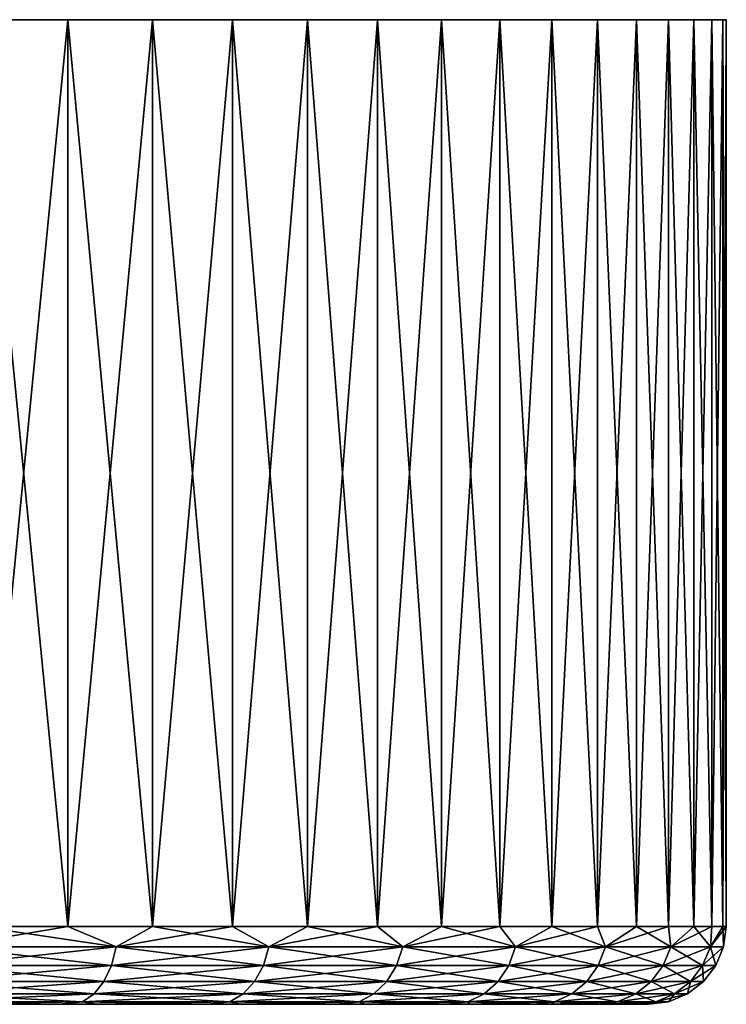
# Model space of a CAD drawing. Header units: metres. Extents: x -105 to 105, y -117 to 62.
# Tile 142 of 256: x -59 to -45, y 43 to 62. Entities that reach past the tile are written whole.
import ezdxf

# ---------------------------------------------------------------- set-up
doc = ezdxf.new("R2010")
doc.units = ezdxf.units.M
doc.layers.add('solid_509432_AD150_SW0001', color=7, linetype='CONTINUOUS')

msp = doc.modelspace()

# ---------------------------------------------------------------- linework, layer by layer
at = {"layer": 'solid_509432_AD150_SW0001'}
for points in [[(-59.412487, 44.200001, 26.082586), (-57.699596, 44.200001, 24.959103), (-59.412476, 61.700001, 26.082579)], [(-57.699585, 61.700001, 24.959093), (-57.699589, 61.700001, -24.059095), (-59.412479, 61.700001, -25.182581)], [(-59.412479, 44.200001, -25.182579), (-59.412479, 61.700001, -25.182581), (-57.699589, 61.700001, -24.059095)], [(-59.412476, 61.700001, 26.082579), (-57.699585, 61.700001, 24.959093), (-59.412479, 61.700001, -25.182581)], [(-59.412479, 44.200001, -25.182579), (-57.699589, 61.700001, -24.059095), (-57.699589, 44.200001, -24.059095)], [(-57.699596, 44.200001, 24.959103), (-57.699585, 61.700001, 24.959093), (-59.412476, 61.700001, 26.082579)], [(-57.699596, 44.200001, 24.959103), (-56.067368, 44.200001, 23.721344), (-57.699585, 61.700001, 24.959093)], [(-56.067356, 61.700001, 23.721336), (-56.067364, 61.700001, -22.821341), (-57.699589, 61.700001, -24.059095)], [(-57.699589, 44.200001, -24.059095), (-57.699589, 61.700001, -24.059095), (-56.067364, 61.700001, -22.821341)], [(-57.699585, 61.700001, 24.959093), (-56.067356, 61.700001, 23.721336), (-57.699589, 61.700001, -24.059095)], [(-57.699589, 44.200001, -24.059095), (-56.067364, 61.700001, -22.821341), (-56.06736, 44.200001, -22.821337)], [(-56.067368, 44.200001, 23.721344), (-56.067356, 61.700001, 23.721336), (-57.699585, 61.700001, 24.959093)], [(-56.067368, 44.200001, 23.721344), (-54.523411, 44.200001, 22.375086), (-56.067356, 61.700001, 23.721336)], [(-54.523403, 61.700001, 22.375076), (-54.523411, 61.700001, -21.475082), (-56.067364, 61.700001, -22.821341)], [(-56.06736, 44.200001, -22.821337), (-56.067364, 61.700001, -22.821341), (-54.523411, 61.700001, -21.475082)], [(-56.067356, 61.700001, 23.721336), (-54.523403, 61.700001, 22.375076), (-56.067364, 61.700001, -22.821341)], [(-56.06736, 44.200001, -22.821337), (-54.523411, 61.700001, -21.475082), (-54.523403, 44.200001, -21.475077)], [(-54.523411, 44.200001, 22.375086), (-54.523403, 61.700001, 22.375076), (-56.067356, 61.700001, 23.721336)], [(-53.074921, 61.700001, 20.926594), (-53.074924, 61.700001, -20.0266), (-54.523411, 61.700001, -21.475082)], [(-54.523403, 44.200001, -21.475077), (-54.523411, 61.700001, -21.475082), (-53.074924, 61.700001, -20.0266)], [(-54.523403, 61.700001, 22.375076), (-53.074921, 61.700001, 20.926594), (-54.523411, 61.700001, -21.475082)], [(-54.523411, 44.200001, 22.375086), (-53.074928, 44.200001, 20.926601), (-54.523403, 61.700001, 22.375076)], [(-54.523403, 44.200001, -21.475077), (-53.074924, 61.700001, -20.0266), (-53.074921, 44.200001, -20.026592)], [(-53.074928, 44.200001, 20.926601), (-53.074921, 61.700001, 20.926594), (-54.523403, 61.700001, 22.375076)], [(-53.074928, 44.200001, 20.926601), (-51.728668, 44.200001, 19.382647), (-53.074921, 61.700001, 20.926594)], [(-51.728661, 61.700001, 19.382637), (-51.728668, 61.700001, -18.482645), (-53.074924, 61.700001, -20.0266)], [(-53.074921, 44.200001, -20.026592), (-53.074924, 61.700001, -20.0266), (-51.728668, 61.700001, -18.482645)], [(-53.074921, 61.700001, 20.926594), (-51.728661, 61.700001, 19.382637), (-53.074924, 61.700001, -20.0266)], [(-53.074921, 44.200001, -20.026592), (-51.728668, 61.700001, -18.482645), (-51.728661, 44.200001, -18.482635)], [(-51.728668, 44.200001, 19.382647), (-51.728661, 61.700001, 19.382637), (-53.074921, 61.700001, 20.926594)], [(-50.490902, 61.700001, 17.75041), (-50.49091, 61.700001, -16.85042), (-51.728668, 61.700001, -18.482645)], [(-51.728661, 44.200001, -18.482635), (-51.728668, 61.700001, -18.482645), (-50.49091, 61.700001, -16.85042)], [(-51.728661, 61.700001, 19.382637), (-50.490902, 61.700001, 17.75041), (-51.728668, 61.700001, -18.482645)], [(-51.728668, 44.200001, 19.382647), (-50.49091, 44.200001, 17.750418), (-51.728661, 61.700001, 19.382637)], [(-51.728661, 44.200001, -18.482635), (-50.49091, 61.700001, -16.85042), (-50.490902, 44.200001, -16.850409)], [(-50.49091, 44.200001, 17.750418), (-50.490902, 61.700001, 17.75041), (-51.728661, 61.700001, 19.382637)], [(-49.36742, 61.700001, 16.037519), (-49.367424, 61.700001, -15.13753), (-50.49091, 61.700001, -16.85042)], [(-50.490902, 44.200001, -16.850409), (-50.49091, 61.700001, -16.85042), (-49.367424, 61.700001, -15.13753)], [(-50.490902, 61.700001, 17.75041), (-49.36742, 61.700001, 16.037519), (-50.49091, 61.700001, -16.85042)], [(-50.49091, 44.200001, 17.750418), (-49.367424, 44.200001, 16.037527), (-50.490902, 61.700001, 17.75041)], [(-50.490902, 44.200001, -16.850409), (-49.367424, 61.700001, -15.13753), (-49.367416, 44.200001, -15.137517)], [(-49.367424, 44.200001, 16.037527), (-49.36742, 61.700001, 16.037519), (-50.490902, 61.700001, 17.75041)], [(-48.363445, 61.700001, 14.251955), (-48.363449, 61.700001, -13.351965), (-49.367424, 61.700001, -15.13753)], [(-49.367416, 44.200001, -15.137517), (-49.367424, 61.700001, -15.13753), (-48.363449, 61.700001, -13.351965)], [(-49.36742, 61.700001, 16.037519), (-48.363445, 61.700001, 14.251955), (-49.367424, 61.700001, -15.13753)], [(-49.367424, 44.200001, 16.037527), (-48.363449, 44.200001, 14.251961), (-49.36742, 61.700001, 16.037519)], [(-48.363449, 44.200001, 14.251961), (-48.363445, 61.700001, 14.251955), (-49.36742, 61.700001, 16.037519)], [(-49.367416, 44.200001, -15.137517), (-48.363449, 61.700001, -13.351965), (-48.363441, 44.200001, -13.35195)], [(-47.483665, 61.700001, 12.402039), (-47.483669, 61.700001, -11.502048), (-48.363449, 61.700001, -13.351965)], [(-48.363441, 44.200001, -13.35195), (-48.363449, 61.700001, -13.351965), (-47.483669, 61.700001, -11.502048)], [(-48.363445, 61.700001, 14.251955), (-47.483665, 61.700001, 12.402039), (-48.363449, 61.700001, -13.351965)], [(-48.363449, 44.200001, 14.251961), (-47.483665, 44.200001, 12.402042), (-48.363445, 61.700001, 14.251955)], [(-47.483665, 44.200001, 12.402042), (-47.483665, 61.700001, 12.402039), (-48.363445, 61.700001, 14.251955)], [(-48.363441, 44.200001, -13.35195), (-47.483669, 61.700001, -11.502048), (-47.483662, 44.200001, -11.502031)], [(-46.732174, 61.700001, 10.496394), (-46.732178, 61.700001, -9.596404), (-47.483669, 61.700001, -11.502048)], [(-47.483662, 44.200001, -11.502031), (-47.483669, 61.700001, -11.502048), (-46.732178, 61.700001, -9.596404)], [(-47.483665, 61.700001, 12.402039), (-46.732174, 61.700001, 10.496394), (-47.483669, 61.700001, -11.502048)], [(-46.732178, 44.200001, 10.496399), (-46.732174, 61.700001, 10.496394), (-47.483665, 61.700001, 12.402039)], [(-47.483665, 44.200001, 12.402042), (-46.732178, 44.200001, 10.496399), (-47.483665, 61.700001, 12.402039)], [(-47.483662, 44.200001, -11.502031), (-46.732178, 61.700001, -9.596404), (-46.73217, 44.200001, -9.596387)], [(-46.112484, 61.700001, 8.543909), (-46.112484, 61.700001, -7.643917), (-46.732178, 61.700001, -9.596404)], [(-46.73217, 44.200001, -9.596387), (-46.732178, 61.700001, -9.596404), (-46.112484, 61.700001, -7.643917)], [(-46.732174, 61.700001, 10.496394), (-46.112484, 61.700001, 8.543909), (-46.732178, 61.700001, -9.596404)], [(-46.732178, 44.200001, 10.496399), (-46.112484, 44.200001, 8.543914), (-46.732174, 61.700001, 10.496394)], [(-46.112484, 44.200001, 8.543914), (-46.112484, 61.700001, 8.543909), (-46.732174, 61.700001, 10.496394)], [(-46.73217, 44.200001, -9.596387), (-46.112484, 61.700001, -7.643917), (-46.11248, 44.200001, -7.643902)], [(-45.62748, 61.700001, 6.553684), (-45.62748, 61.700001, -5.653691), (-46.112484, 61.700001, -7.643917)], [(-46.11248, 44.200001, -7.643902), (-46.112484, 61.700001, -7.643917), (-45.62748, 61.700001, -5.653691)], [(-46.112484, 61.700001, 8.543909), (-45.62748, 61.700001, 6.553684), (-46.112484, 61.700001, -7.643917)], [(-45.62748, 44.200001, 6.553692), (-45.62748, 61.700001, 6.553684), (-46.112484, 61.700001, 8.543909)], [(-46.112484, 44.200001, 8.543914), (-45.62748, 44.200001, 6.553692), (-46.112484, 61.700001, 8.543909)], [(-46.11248, 44.200001, -7.643902), (-45.62748, 61.700001, -5.653691), (-45.627476, 44.200001, -5.653679)], [(-45.279423, 61.700001, 4.535002), (-45.279423, 61.700001, -3.635006), (-45.62748, 61.700001, -5.653691)], [(-45.627476, 44.200001, -5.653679), (-45.62748, 61.700001, -5.653691), (-45.279423, 61.700001, -3.635006)], [(-45.62748, 61.700001, 6.553684), (-45.279423, 61.700001, 4.535002), (-45.62748, 61.700001, -5.653691)], [(-45.279423, 44.200001, 4.535012), (-45.279423, 61.700001, 4.535002), (-45.62748, 61.700001, 6.553684)], [(-45.62748, 44.200001, 6.553692), (-45.279423, 44.200001, 4.535012), (-45.62748, 61.700001, 6.553684)], [(-45.627476, 44.200001, -5.653679), (-45.279423, 61.700001, -3.635006), (-45.279423, 44.200001, -3.634999)], [(-45.069939, 61.700001, 2.497273), (-45.069939, 61.700001, -1.597275), (-45.279423, 61.700001, -3.635006)], [(-45.279423, 44.200001, -3.634999), (-45.279423, 61.700001, -3.635006), (-45.069939, 61.700001, -1.597275)], [(-45.279423, 61.700001, 4.535002), (-45.069939, 61.700001, 2.497273), (-45.279423, 61.700001, -3.635006)], [(-45.279423, 44.200001, -3.634999), (-45.069939, 61.700001, -1.597275), (-45.069939, 44.200001, -1.597272)], [(-45.069939, 44.200001, 2.497285), (-45.069939, 61.700001, 2.497273), (-45.279423, 61.700001, 4.535002)], [(-45.279423, 44.200001, 4.535012), (-45.069939, 44.200001, 2.497285), (-45.279423, 61.700001, 4.535002)], [(-45.069939, 61.700001, 2.497273), (-45, 61.700001, 0.45), (-45.069939, 61.700001, -1.597275)], [(-45.069939, 44.200001, -1.597272), (-45.069939, 61.700001, -1.597275), (-45, 61.700001, 0.45)], [(-45, 44.200001, 0.45), (-45, 61.700001, 0.45), (-45.069939, 61.700001, 2.497273)], [(-45.069939, 44.200001, -1.597272), (-45, 61.700001, 0.45), (-45, 44.200001, 0.45)], [(-45.069939, 44.200001, 2.497285), (-45, 44.200001, 0.45), (-45.069939, 61.700001, 2.497273)], [(-60.025555, 43.811771, -25.486498), (-59.412479, 44.200001, -25.182579), (-57.699589, 44.200001, -24.059095)], [(-56.768272, 43.811771, -23.310051), (-60.025555, 43.811771, -25.486498), (-57.699589, 44.200001, -24.059095)], [(-60.025555, 43.811771, 26.386499), (-56.768272, 43.811771, 24.210051), (-59.412487, 44.200001, 26.082586)], [(-56.768272, 43.811771, 24.210051), (-57.699596, 44.200001, 24.959103), (-59.412487, 44.200001, 26.082586)], [(-56.768272, 43.811771, 24.210051), (-56.067368, 44.200001, 23.721344), (-57.699596, 44.200001, 24.959103)], [(-56.768272, 43.811771, -23.310051), (-57.699589, 44.200001, -24.059095), (-56.06736, 44.200001, -22.821337)], [(-56.768272, 43.811771, -23.310051), (-56.06736, 44.200001, -22.821337), (-54.523403, 44.200001, -21.475077)], [(-53.822937, 43.811771, -20.727062), (-56.768272, 43.811771, -23.310051), (-54.523403, 44.200001, -21.475077)], [(-56.768272, 43.811771, 24.210051), (-53.822937, 43.811771, 21.627062), (-56.067368, 44.200001, 23.721344)], [(-53.822937, 43.811771, 21.627062), (-54.523411, 44.200001, 22.375086), (-56.067368, 44.200001, 23.721344)], [(-53.822937, 43.811771, 21.627062), (-53.074928, 44.200001, 20.926601), (-54.523411, 44.200001, 22.375086)], [(-53.822937, 43.811771, -20.727062), (-54.523403, 44.200001, -21.475077), (-53.074921, 44.200001, -20.026592)], [(-53.822937, 43.811771, -20.727062), (-53.074921, 44.200001, -20.026592), (-51.728661, 44.200001, -18.482635)], [(-51.239948, 43.811771, -17.781729), (-53.822937, 43.811771, -20.727062), (-51.728661, 44.200001, -18.482635)], [(-53.822937, 43.811771, 21.627062), (-51.239948, 43.811771, 18.681728), (-53.074928, 44.200001, 20.926601)], [(-51.239948, 43.811771, 18.681728), (-51.728668, 44.200001, 19.382647), (-53.074928, 44.200001, 20.926601)], [(-51.239948, 43.811771, 18.681728), (-50.49091, 44.200001, 17.750418), (-51.728668, 44.200001, 19.382647)], [(-51.239948, 43.811771, -17.781729), (-51.728661, 44.200001, -18.482635), (-50.490902, 44.200001, -16.850409)], [(-51.239948, 43.811771, -17.781729), (-50.490902, 44.200001, -16.850409), (-49.367416, 44.200001, -15.137517)], [(-49.063503, 43.811771, -14.524445), (-51.239948, 43.811771, -17.781729), (-49.367416, 44.200001, -15.137517)], [(-51.239948, 43.811771, 18.681728), (-49.063503, 43.811771, 15.424444), (-50.49091, 44.200001, 17.750418)], [(-49.063503, 43.811771, 15.424444), (-49.367424, 44.200001, 16.037527), (-50.49091, 44.200001, 17.750418)], [(-49.063503, 43.811771, 15.424444), (-48.363449, 44.200001, 14.251961), (-49.367424, 44.200001, 16.037527)], [(-49.063503, 43.811771, -14.524445), (-49.367416, 44.200001, -15.137517), (-48.363441, 44.200001, -13.35195)], [(-49.063503, 43.811771, -14.524445), (-48.363441, 44.200001, -13.35195), (-47.483662, 44.200001, -11.502031)], [(-47.330833, 43.811771, -11.010943), (-49.063503, 43.811771, -14.524445), (-47.483662, 44.200001, -11.502031)], [(-49.063503, 43.811771, 15.424444), (-47.330833, 43.811771, 11.910944), (-48.363449, 44.200001, 14.251961)], [(-47.330833, 43.811771, 11.910944), (-47.483665, 44.200001, 12.402042), (-48.363449, 44.200001, 14.251961)], [(-47.330833, 43.811771, 11.910944), (-46.732178, 44.200001, 10.496399), (-47.483665, 44.200001, 12.402042)], [(-47.330833, 43.811771, -11.010943), (-47.483662, 44.200001, -11.502031), (-46.73217, 44.200001, -9.596387)], [(-47.330833, 43.811771, -11.010943), (-46.73217, 44.200001, -9.596387), (-46.11248, 44.200001, -7.643902)], [(-46.071594, 43.811771, -7.301343), (-47.330833, 43.811771, -11.010943), (-46.11248, 44.200001, -7.643902)], [(-47.330833, 43.811771, 11.910944), (-46.071594, 43.811771, 8.201343), (-46.732178, 44.200001, 10.496399)], [(-46.071594, 43.811771, 8.201343), (-46.112484, 44.200001, 8.543914), (-46.732178, 44.200001, 10.496399)], [(-46.071594, 43.811771, 8.201343), (-45.62748, 44.200001, 6.553692), (-46.112484, 44.200001, 8.543914)], [(-46.071594, 43.811771, -7.301343), (-46.11248, 44.200001, -7.643902), (-45.627476, 44.200001, -5.653679)], [(-46.071594, 43.811771, -7.301343), (-45.627476, 44.200001, -5.653679), (-45.279423, 44.200001, -3.634999)], [(-45.307327, 43.811771, -3.459114), (-46.071594, 43.811771, -7.301343), (-45.279423, 44.200001, -3.634999)], [(-46.071594, 43.811771, 8.201343), (-45.307327, 43.811771, 4.359114), (-45.62748, 44.200001, 6.553692)], [(-45.307327, 43.811771, 4.359114), (-45.279423, 44.200001, 4.535012), (-45.62748, 44.200001, 6.553692)], [(-45.307327, 43.811771, -3.459114), (-45.069939, 44.200001, -1.597272), (-45, 44.200001, 0.45)], [(-45.051113, 43.811771, 0.45), (-45.307327, 43.811771, -3.459114), (-45, 44.200001, 0.45)], [(-45.307327, 43.811771, -3.459114), (-45.279423, 44.200001, -3.634999), (-45.069939, 44.200001, -1.597272)], [(-45.307327, 43.811771, 4.359114), (-45.051113, 43.811771, 0.45), (-45.069939, 44.200001, 2.497285)], [(-45.307327, 43.811771, 4.359114), (-45.069939, 44.200001, 2.497285), (-45.279423, 44.200001, 4.535012)], [(-45.069939, 44.200001, 2.497285), (-45.051113, 43.811771, 0.45), (-45, 44.200001, 0.45)], [(-60.100578, 43.449661, -25.356554), (-60.025555, 43.811771, -25.486498), (-56.768272, 43.811771, -23.310051)], [(-60.100578, 43.449661, -25.356554), (-56.768272, 43.811771, -23.310051), (-56.859615, 43.449661, -23.191011)], [(-56.859615, 43.449661, 24.091011), (-60.025555, 43.811771, 26.386499), (-60.100578, 43.449661, 26.256554)], [(-56.859615, 43.449661, 24.091011), (-56.768272, 43.811771, 24.210051), (-60.025555, 43.811771, 26.386499)], [(-56.859615, 43.449661, -23.191011), (-56.768272, 43.811771, -23.310051), (-53.822937, 43.811771, -20.727062)], [(-56.859615, 43.449661, -23.191011), (-53.822937, 43.811771, -20.727062), (-53.929035, 43.449661, -20.620962)], [(-53.929035, 43.449661, 21.520964), (-56.768272, 43.811771, 24.210051), (-56.859615, 43.449661, 24.091011)], [(-53.929035, 43.449661, 21.520964), (-53.822937, 43.811771, 21.627062), (-56.768272, 43.811771, 24.210051)], [(-53.929035, 43.449661, -20.620962), (-53.822937, 43.811771, -20.727062), (-51.239948, 43.811771, -17.781729)], [(-53.929035, 43.449661, -20.620962), (-51.239948, 43.811771, -17.781729), (-51.35899, 43.449661, -17.690386)], [(-51.35899, 43.449661, 18.590385), (-53.822937, 43.811771, 21.627062), (-53.929035, 43.449661, 21.520964)], [(-51.35899, 43.449661, 18.590385), (-51.239948, 43.811771, 18.681728), (-53.822937, 43.811771, 21.627062)], [(-51.35899, 43.449661, -17.690386), (-51.239948, 43.811771, -17.781729), (-49.063503, 43.811771, -14.524445)], [(-51.35899, 43.449661, -17.690386), (-49.063503, 43.811771, -14.524445), (-49.193447, 43.449661, -14.449421)], [(-49.193447, 43.449661, 15.349421), (-51.239948, 43.811771, 18.681728), (-51.35899, 43.449661, 18.590385)], [(-49.193447, 43.449661, 15.349421), (-49.063503, 43.811771, 15.424444), (-51.239948, 43.811771, 18.681728)], [(-49.193447, 43.449661, -14.449421), (-49.063503, 43.811771, -14.524445), (-47.330833, 43.811771, -11.010943)], [(-49.193447, 43.449661, -14.449421), (-47.330833, 43.811771, -11.010943), (-47.46946, 43.449661, -10.953523)], [(-47.46946, 43.449661, 11.853523), (-49.063503, 43.811771, 15.424444), (-49.193447, 43.449661, 15.349421)], [(-47.46946, 43.449661, 11.853523), (-47.330833, 43.811771, 11.910944), (-49.063503, 43.811771, 15.424444)], [(-47.46946, 43.449661, -10.953523), (-47.330833, 43.811771, -11.010943), (-46.071594, 43.811771, -7.301343)], [(-47.46946, 43.449661, -10.953523), (-46.071594, 43.811771, -7.301343), (-46.21653, 43.449661, -7.262508)], [(-46.21653, 43.449661, 8.162508), (-47.330833, 43.811771, 11.910944), (-47.46946, 43.449661, 11.853523)], [(-46.21653, 43.449661, 8.162508), (-46.071594, 43.811771, 8.201343), (-47.330833, 43.811771, 11.910944)], [(-46.21653, 43.449661, -7.262508), (-46.071594, 43.811771, -7.301343), (-45.307327, 43.811771, -3.459114)], [(-46.21653, 43.449661, -7.262508), (-45.307327, 43.811771, -3.459114), (-45.456093, 43.449661, -3.439529)], [(-45.456093, 43.449661, 4.33953), (-46.071594, 43.811771, 8.201343), (-46.21653, 43.449661, 8.162508)], [(-45.456093, 43.449661, 4.33953), (-45.307327, 43.811771, 4.359114), (-46.071594, 43.811771, 8.201343)], [(-45.456093, 43.449661, -3.439529), (-45.307327, 43.811771, -3.459114), (-45.051113, 43.811771, 0.45)], [(-45.456093, 43.449661, -3.439529), (-45.051113, 43.811771, 0.45), (-45.201157, 43.449661, 0.45)], [(-45.456093, 43.449661, 4.33953), (-45.201157, 43.449661, 0.45), (-45.307327, 43.811771, 4.359114)], [(-45.307327, 43.811771, 4.359114), (-45.201157, 43.449661, 0.45), (-45.051113, 43.811771, 0.45)], [(-56.859615, 43.449661, -23.191011), (-57.004948, 43.138786, -23.001608), (-60.219948, 43.138786, -25.149801)], [(-60.100578, 43.449661, -25.356554), (-56.859615, 43.449661, -23.191011), (-60.219948, 43.138786, -25.149801)], [(-60.100578, 43.449661, 26.256554), (-60.219948, 43.138786, 26.049801), (-57.004948, 43.138786, 23.901608)], [(-56.859615, 43.449661, 24.091011), (-60.100578, 43.449661, 26.256554), (-57.004948, 43.138786, 23.901608)], [(-53.929035, 43.449661, -20.620962), (-54.097851, 43.138786, -20.45215), (-57.004948, 43.138786, -23.001608)], [(-56.859615, 43.449661, -23.191011), (-53.929035, 43.449661, -20.620962), (-57.004948, 43.138786, -23.001608)], [(-56.859615, 43.449661, 24.091011), (-57.004948, 43.138786, 23.901608), (-54.097851, 43.138786, 21.35215)], [(-53.929035, 43.449661, 21.520964), (-56.859615, 43.449661, 24.091011), (-54.097851, 43.138786, 21.35215)], [(-51.35899, 43.449661, -17.690386), (-51.548393, 43.138786, -17.545052), (-54.097851, 43.138786, -20.45215)], [(-53.929035, 43.449661, -20.620962), (-51.35899, 43.449661, -17.690386), (-54.097851, 43.138786, -20.45215)], [(-53.929035, 43.449661, 21.520964), (-54.097851, 43.138786, 21.35215), (-51.548393, 43.138786, 18.445051)], [(-51.35899, 43.449661, 18.590385), (-53.929035, 43.449661, 21.520964), (-51.548393, 43.138786, 18.445051)], [(-49.193447, 43.449661, -14.449421), (-49.4002, 43.138786, -14.330052), (-51.548393, 43.138786, -17.545052)], [(-51.35899, 43.449661, -17.690386), (-49.193447, 43.449661, -14.449421), (-51.548393, 43.138786, -17.545052)], [(-51.35899, 43.449661, 18.590385), (-51.548393, 43.138786, 18.445051), (-49.4002, 43.138786, 15.230052)], [(-49.193447, 43.449661, 15.349421), (-51.35899, 43.449661, 18.590385), (-49.4002, 43.138786, 15.230052)], [(-47.46946, 43.449661, -10.953523), (-47.690025, 43.138786, -10.862163), (-49.4002, 43.138786, -14.330052)], [(-49.193447, 43.449661, -14.449421), (-47.46946, 43.449661, -10.953523), (-49.4002, 43.138786, -14.330052)], [(-49.193447, 43.449661, 15.349421), (-49.4002, 43.138786, 15.230052), (-47.690025, 43.138786, 11.762162)], [(-47.46946, 43.449661, 11.853523), (-49.193447, 43.449661, 15.349421), (-47.690025, 43.138786, 11.762162)], [(-46.21653, 43.449661, -7.262508), (-46.447132, 43.138786, -7.200718), (-47.690025, 43.138786, -10.862163)], [(-47.46946, 43.449661, -10.953523), (-46.21653, 43.449661, -7.262508), (-47.690025, 43.138786, -10.862163)], [(-47.46946, 43.449661, 11.853523), (-47.690025, 43.138786, 11.762162), (-46.447132, 43.138786, 8.100718)], [(-46.21653, 43.449661, 8.162508), (-47.46946, 43.449661, 11.853523), (-46.447132, 43.138786, 8.100718)], [(-45.456093, 43.449661, -3.439529), (-45.692787, 43.138786, -3.408368), (-46.447132, 43.138786, -7.200718)], [(-46.21653, 43.449661, -7.262508), (-45.456093, 43.449661, -3.439529), (-46.447132, 43.138786, -7.200718)], [(-46.21653, 43.449661, 8.162508), (-46.447132, 43.138786, 8.100718), (-45.692787, 43.138786, 4.308368)], [(-45.456093, 43.449661, 4.33953), (-46.21653, 43.449661, 8.162508), (-45.692787, 43.138786, 4.308368)], [(-45.201157, 43.449661, 0.45), (-45.439896, 43.138786, 0.45), (-45.692787, 43.138786, -3.408368)], [(-45.456093, 43.449661, 4.33953), (-45.692787, 43.138786, 4.308368), (-45.439896, 43.138786, 0.45)], [(-45.456093, 43.449661, -3.439529), (-45.201157, 43.449661, 0.45), (-45.692787, 43.138786, -3.408368)], [(-45.456093, 43.449661, 4.33953), (-45.439896, 43.138786, 0.45), (-45.201157, 43.449661, 0.45)], [(-57.004948, 43.138786, -23.001608), (-57.194351, 42.900372, -22.754776), (-60.375511, 42.900372, -24.88036)], [(-60.219948, 43.138786, -25.149801), (-57.004948, 43.138786, -23.001608), (-60.375511, 42.900372, -24.88036)], [(-60.219948, 43.138786, 26.049801), (-60.375511, 42.900372, 25.780359), (-57.194351, 42.900372, 23.654776)], [(-57.004948, 43.138786, 23.901608), (-60.219948, 43.138786, 26.049801), (-57.194351, 42.900372, 23.654776)], [(-54.097851, 43.138786, -20.45215), (-54.317848, 42.900372, -20.232151), (-57.194351, 42.900372, -22.754776)], [(-57.004948, 43.138786, -23.001608), (-54.097851, 43.138786, -20.45215), (-57.194351, 42.900372, -22.754776)], [(-57.004948, 43.138786, 23.901608), (-57.194351, 42.900372, 23.654776), (-54.317848, 42.900372, 21.132153)], [(-54.097851, 43.138786, 21.35215), (-57.004948, 43.138786, 23.901608), (-54.317848, 42.900372, 21.132153)], [(-51.548393, 43.138786, -17.545052), (-51.795223, 42.900372, -17.35565), (-54.317848, 42.900372, -20.232151)], [(-54.097851, 43.138786, -20.45215), (-51.548393, 43.138786, -17.545052), (-54.317848, 42.900372, -20.232151)], [(-54.097851, 43.138786, 21.35215), (-54.317848, 42.900372, 21.132153), (-51.795223, 42.900372, 18.255651)], [(-51.548393, 43.138786, 18.445051), (-54.097851, 43.138786, 21.35215), (-51.795223, 42.900372, 18.255651)], [(-49.4002, 43.138786, -14.330052), (-49.66964, 42.900372, -14.17449), (-51.795223, 42.900372, -17.35565)], [(-51.548393, 43.138786, -17.545052), (-49.4002, 43.138786, -14.330052), (-51.795223, 42.900372, -17.35565)], [(-51.548393, 43.138786, 18.445051), (-51.795223, 42.900372, 18.255651), (-49.66964, 42.900372, 15.07449)], [(-49.4002, 43.138786, 15.230052), (-51.548393, 43.138786, 18.445051), (-49.66964, 42.900372, 15.07449)], [(-47.690025, 43.138786, -10.862163), (-47.977467, 42.900372, -10.7431), (-49.66964, 42.900372, -14.17449)], [(-49.4002, 43.138786, -14.330052), (-47.690025, 43.138786, -10.862163), (-49.66964, 42.900372, -14.17449)], [(-49.4002, 43.138786, 15.230052), (-49.66964, 42.900372, 15.07449), (-47.977467, 42.900372, 11.6431)], [(-47.690025, 43.138786, 11.762162), (-49.4002, 43.138786, 15.230052), (-47.977467, 42.900372, 11.6431)], [(-46.447132, 43.138786, -7.200718), (-46.747654, 42.900372, -7.120193), (-47.977467, 42.900372, -10.7431)], [(-47.690025, 43.138786, -10.862163), (-46.447132, 43.138786, -7.200718), (-47.977467, 42.900372, -10.7431)], [(-47.690025, 43.138786, 11.762162), (-47.977467, 42.900372, 11.6431), (-46.747654, 42.900372, 8.020193)], [(-46.447132, 43.138786, 8.100718), (-47.690025, 43.138786, 11.762162), (-46.747654, 42.900372, 8.020193)], [(-45.692787, 43.138786, -3.408368), (-46.001251, 42.900372, -3.367758), (-46.747654, 42.900372, -7.120193)], [(-46.447132, 43.138786, -7.200718), (-45.692787, 43.138786, -3.408368), (-46.747654, 42.900372, -7.120193)], [(-46.447132, 43.138786, 8.100718), (-46.747654, 42.900372, 8.020193), (-46.001251, 42.900372, 4.267758)], [(-45.692787, 43.138786, 4.308368), (-46.447132, 43.138786, 8.100718), (-46.001251, 42.900372, 4.267758)], [(-45.439896, 43.138786, 0.45), (-45.751022, 42.900372, 0.45), (-46.001251, 42.900372, -3.367758)], [(-45.692787, 43.138786, 4.308368), (-46.001251, 42.900372, 4.267758), (-45.751022, 42.900372, 0.45)], [(-45.692787, 43.138786, -3.408368), (-45.439896, 43.138786, 0.45), (-46.001251, 42.900372, -3.367758)], [(-45.692787, 43.138786, 4.308368), (-45.751022, 42.900372, 0.45), (-45.439896, 43.138786, 0.45)], [(-60.556644, 42.750706, -24.566626), (-57.857376, 42.700001, -22.31797), (-61.008553, 42.700001, -24.379206)], [(-57.194351, 42.900372, -22.754776), (-57.414883, 42.750706, -22.467369), (-60.556644, 42.750706, -24.566626)], [(-60.375511, 42.900372, -24.88036), (-57.194351, 42.900372, -22.754776), (-60.556644, 42.750706, -24.566626)], [(-60.375511, 42.900372, 25.780359), (-60.556644, 42.750706, 25.466625), (-57.414883, 42.750706, 23.367369)], [(-57.414883, 42.750706, 23.367369), (-60.556644, 42.750706, 25.466625), (-60.235313, 42.700001, 24.827326)], [(-60.556644, 42.750706, -24.566626), (-57.414883, 42.750706, -22.467369), (-57.857376, 42.700001, -22.31797)], [(-57.194351, 42.900372, 23.654776), (-60.375511, 42.900372, 25.780359), (-57.414883, 42.750706, 23.367369)], [(-57.414883, 42.750706, 23.367369), (-60.235313, 42.700001, 24.827326), (-57.150452, 42.700001, 22.668093)], [(-57.414883, 42.750706, -22.467369), (-55.005451, 42.700001, -19.859308), (-57.857376, 42.700001, -22.31797)], [(-54.317848, 42.900372, -20.232151), (-54.574009, 42.750706, -19.975988), (-57.414883, 42.750706, -22.467369)], [(-57.194351, 42.900372, -22.754776), (-54.317848, 42.900372, -20.232151), (-57.414883, 42.750706, -22.467369)], [(-57.194351, 42.900372, 23.654776), (-57.414883, 42.750706, 23.367369), (-54.574009, 42.750706, 20.87599)], [(-54.574009, 42.750706, 20.87599), (-57.414883, 42.750706, 23.367369), (-57.150452, 42.700001, 22.668093)], [(-57.414883, 42.750706, -22.467369), (-54.574009, 42.750706, -19.975988), (-55.005451, 42.700001, -19.859308)], [(-54.317848, 42.900372, 21.132153), (-57.194351, 42.900372, 23.654776), (-54.574009, 42.750706, 20.87599)], [(-54.574009, 42.750706, 20.87599), (-57.150452, 42.700001, 22.668093), (-54.377178, 42.700001, 20.121027)], [(-54.574009, 42.750706, -19.975988), (-52.502552, 42.700001, -17.046135), (-55.005451, 42.700001, -19.859308)], [(-51.795223, 42.900372, -17.35565), (-52.08263, 42.750706, -17.135115), (-54.574009, 42.750706, -19.975988)], [(-54.317848, 42.900372, -20.232151), (-51.795223, 42.900372, -17.35565), (-54.574009, 42.750706, -19.975988)], [(-54.317848, 42.900372, 21.132153), (-54.574009, 42.750706, 20.87599), (-52.08263, 42.750706, 18.035116)], [(-52.08263, 42.750706, 18.035116), (-54.574009, 42.750706, 20.87599), (-54.377178, 42.700001, 20.121027)], [(-54.574009, 42.750706, -19.975988), (-52.08263, 42.750706, -17.135115), (-52.502552, 42.700001, -17.046135)], [(-52.08263, 42.750706, 18.035116), (-54.377178, 42.700001, 20.121027), (-51.963905, 42.700001, 17.230591)], [(-51.795223, 42.900372, 18.255651), (-54.317848, 42.900372, 21.132153), (-52.08263, 42.750706, 18.035116)], [(-52.08263, 42.750706, -17.135115), (-50.392361, 42.700001, -13.927555), (-52.502552, 42.700001, -17.046135)], [(-49.66964, 42.900372, -14.17449), (-49.983376, 42.750706, -13.993356), (-52.08263, 42.750706, -17.135115)], [(-51.795223, 42.900372, -17.35565), (-49.66964, 42.900372, -14.17449), (-52.08263, 42.750706, -17.135115)], [(-51.795223, 42.900372, 18.255651), (-52.08263, 42.750706, 18.035116), (-49.983376, 42.750706, 14.893355)], [(-49.983376, 42.750706, 14.893355), (-52.08263, 42.750706, 18.035116), (-51.963905, 42.700001, 17.230591)], [(-52.08263, 42.750706, -17.135115), (-49.983376, 42.750706, -13.993356), (-50.392361, 42.700001, -13.927555)], [(-49.983376, 42.750706, 14.893355), (-51.963905, 42.700001, 17.230591), (-49.952747, 42.700001, 14.047244)], [(-49.66964, 42.900372, 15.07449), (-51.795223, 42.900372, 18.255651), (-49.983376, 42.750706, 14.893355)], [(-49.983376, 42.750706, -13.993356), (-48.711716, 42.700001, -10.558004), (-50.392361, 42.700001, -13.927555)], [(-47.977467, 42.900372, -10.7431), (-48.31216, 42.750706, -10.604465), (-49.983376, 42.750706, -13.993356)], [(-49.66964, 42.900372, -14.17449), (-47.977467, 42.900372, -10.7431), (-49.983376, 42.750706, -13.993356)], [(-49.66964, 42.900372, 15.07449), (-49.983376, 42.750706, 14.893355), (-48.31216, 42.750706, 11.504466)], [(-48.31216, 42.750706, 11.504466), (-49.983376, 42.750706, 14.893355), (-49.952747, 42.700001, 14.047244)], [(-49.983376, 42.750706, -13.993356), (-48.31216, 42.750706, -10.604465), (-48.711716, 42.700001, -10.558004)], [(-48.31216, 42.750706, 11.504466), (-49.952747, 42.700001, 14.047244), (-48.378807, 42.700001, 10.626543)], [(-47.977467, 42.900372, 11.6431), (-49.66964, 42.900372, 15.07449), (-48.31216, 42.750706, 11.504466)], [(-48.31216, 42.750706, -10.604465), (-47.489952, 42.700001, -6.996296), (-48.711716, 42.700001, -10.558004)], [(-47.09758, 42.750706, 7.926431), (-48.378807, 42.700001, 10.626543), (-47.269176, 42.700001, 7.026023)], [(-47.09758, 42.750706, 7.926431), (-48.31216, 42.750706, 11.504466), (-48.378807, 42.700001, 10.626543)], [(-46.747654, 42.900372, -7.120193), (-47.09758, 42.750706, -7.026431), (-48.31216, 42.750706, -10.604465)], [(-47.977467, 42.900372, -10.7431), (-46.747654, 42.900372, -7.120193), (-48.31216, 42.750706, -10.604465)], [(-47.977467, 42.900372, 11.6431), (-48.31216, 42.750706, 11.504466), (-47.09758, 42.750706, 7.926431)], [(-48.31216, 42.750706, -10.604465), (-47.09758, 42.750706, -7.026431), (-47.489952, 42.700001, -6.996296)], [(-46.747654, 42.900372, 8.020193), (-47.977467, 42.900372, 11.6431), (-47.09758, 42.750706, 7.926431)], [(-47.09758, 42.750706, -7.026431), (-46.748398, 42.700001, -3.304594), (-47.489952, 42.700001, -6.996296)], [(-46.36042, 42.750706, 4.220472), (-47.269176, 42.700001, 7.026023), (-46.702621, 42.700001, 3.843319)], [(-46.36042, 42.750706, 4.220472), (-47.09758, 42.750706, 7.926431), (-47.269176, 42.700001, 7.026023)], [(-46.001251, 42.900372, -3.367758), (-46.36042, 42.750706, -3.320472), (-47.09758, 42.750706, -7.026431)], [(-46.747654, 42.900372, -7.120193), (-46.001251, 42.900372, -3.367758), (-47.09758, 42.750706, -7.026431)], [(-46.747654, 42.900372, 8.020193), (-47.09758, 42.750706, 7.926431), (-46.36042, 42.750706, 4.220472)], [(-47.09758, 42.750706, -7.026431), (-46.36042, 42.750706, -3.320472), (-46.748398, 42.700001, -3.304594)], [(-46.113289, 42.750706, 0.45), (-46.500053, 42.700001, 0.45), (-46.748398, 42.700001, -3.304594)], [(-46.36042, 42.750706, -3.320472), (-46.113289, 42.750706, 0.45), (-46.748398, 42.700001, -3.304594)], [(-46.001251, 42.900372, 4.267758), (-46.747654, 42.900372, 8.020193), (-46.36042, 42.750706, 4.220472)], [(-46.36042, 42.750706, 4.220472), (-46.702621, 42.700001, 3.843319), (-46.532284, 42.700001, 1.806768)], [(-46.36042, 42.750706, 4.220472), (-46.532284, 42.700001, 1.806768), (-46.500053, 42.700001, 0.45)], [(-46.36042, 42.750706, 4.220472), (-46.500053, 42.700001, 0.45), (-46.113289, 42.750706, 0.45)], [(-45.751022, 42.900372, 0.45), (-46.113289, 42.750706, 0.45), (-46.36042, 42.750706, -3.320472)], [(-46.001251, 42.900372, 4.267758), (-46.36042, 42.750706, 4.220472), (-46.113289, 42.750706, 0.45)], [(-46.001251, 42.900372, -3.367758), (-45.751022, 42.900372, 0.45), (-46.36042, 42.750706, -3.320472)], [(-46.001251, 42.900372, 4.267758), (-46.113289, 42.750706, 0.45), (-45.751022, 42.900372, 0.45)], [(-100.047256, 42.700001, -13.147244), (-98.036095, 42.700001, -16.330591), (-50.392361, 42.700001, -13.927555)], [(-75, 42.700001, -12.55), (-100.047256, 42.700001, -13.147244), (-50.392361, 42.700001, -13.927555)], [(-51.963905, 42.700001, 17.230591), (-97.497452, 42.700001, 17.946135), (-99.607635, 42.700001, 14.827555)], [(-49.952747, 42.700001, 14.047244), (-51.963905, 42.700001, 17.230591), (-99.607635, 42.700001, 14.827555)], [(-75, 42.700001, 13.45), (-49.952747, 42.700001, 14.047244), (-99.607635, 42.700001, 14.827555)], [(-98.036095, 42.700001, -16.330591), (-52.502552, 42.700001, -17.046135), (-50.392361, 42.700001, -13.927555)], [(-98.036095, 42.700001, -16.330591), (-95.622818, 42.700001, -19.221025), (-52.502552, 42.700001, -17.046135)], [(-54.377178, 42.700001, 20.121027), (-94.994553, 42.700001, 20.759308), (-97.497452, 42.700001, 17.946135)], [(-51.963905, 42.700001, 17.230591), (-54.377178, 42.700001, 20.121027), (-97.497452, 42.700001, 17.946135)], [(-95.622818, 42.700001, -19.221025), (-55.005451, 42.700001, -19.859308), (-52.502552, 42.700001, -17.046135)], [(-95.622818, 42.700001, -19.221025), (-92.849548, 42.700001, -21.768093), (-55.005451, 42.700001, -19.859308)], [(-57.150452, 42.700001, 22.668093), (-92.142624, 42.700001, 23.21797), (-94.994553, 42.700001, 20.759308)], [(-54.377178, 42.700001, 20.121027), (-57.150452, 42.700001, 22.668093), (-94.994553, 42.700001, 20.759308)], [(-92.849548, 42.700001, -21.768093), (-57.857376, 42.700001, -22.31797), (-55.005451, 42.700001, -19.859308)], [(-92.849548, 42.700001, -21.768093), (-89.764687, 42.700001, -23.927326), (-57.857376, 42.700001, -22.31797)], [(-57.150452, 42.700001, 22.668093), (-60.235313, 42.700001, 24.827326), (-92.142624, 42.700001, 23.21797)], [(-89.764687, 42.700001, -23.927326), (-61.008553, 42.700001, -24.379206), (-57.857376, 42.700001, -22.31797)], [(-72.860268, 42.700001, 13.272696), (-49.952747, 42.700001, 14.047244), (-75, 42.700001, 13.45)], [(-75, 42.700001, -12.55), (-50.392361, 42.700001, -13.927555), (-48.711716, 42.700001, -10.558004)], [(-72.860268, 42.700001, -12.372697), (-75, 42.700001, -12.55), (-48.711716, 42.700001, -10.558004)], [(-72.860268, 42.700001, 13.272696), (-70.778908, 42.700001, 12.745625), (-49.952747, 42.700001, 14.047244)], [(-70.778908, 42.700001, -11.845624), (-72.860268, 42.700001, -12.372697), (-48.711716, 42.700001, -10.558004)], [(-70.778908, 42.700001, 12.745625), (-68.812683, 42.700001, 11.883159), (-49.952747, 42.700001, 14.047244)], [(-68.812683, 42.700001, -10.983159), (-70.778908, 42.700001, -11.845624), (-48.711716, 42.700001, -10.558004)], [(-68.812683, 42.700001, 11.883159), (-67.015236, 42.700001, 10.708827), (-49.952747, 42.700001, 14.047244)], [(-67.015236, 42.700001, -9.808826), (-68.812683, 42.700001, -10.983159), (-48.711716, 42.700001, -10.558004)], [(-67.015236, 42.700001, 10.708827), (-48.378807, 42.700001, 10.626543), (-49.952747, 42.700001, 14.047244)], [(-67.015236, 42.700001, 10.708827), (-65.435593, 42.700001, 9.254661), (-48.378807, 42.700001, 10.626543)], [(-67.015236, 42.700001, -9.808826), (-48.711716, 42.700001, -10.558004), (-47.489952, 42.700001, -6.996296)], [(-65.435593, 42.700001, -8.35466), (-67.015236, 42.700001, -9.808826), (-47.489952, 42.700001, -6.996296)], [(-65.435593, 42.700001, 9.254661), (-64.116837, 42.700001, 7.560326), (-48.378807, 42.700001, 10.626543)], [(-64.116837, 42.700001, -6.660326), (-65.435593, 42.700001, -8.35466), (-47.489952, 42.700001, -6.996296)], [(-64.116837, 42.700001, 7.560326), (-47.269176, 42.700001, 7.026023), (-48.378807, 42.700001, 10.626543)], [(-64.116837, 42.700001, 7.560326), (-63.094948, 42.700001, 5.67204), (-47.269176, 42.700001, 7.026023)], [(-64.116837, 42.700001, -6.660326), (-47.489952, 42.700001, -6.996296), (-46.748398, 42.700001, -3.304594)], [(-63.094948, 42.700001, -4.77204), (-64.116837, 42.700001, -6.660326), (-46.748398, 42.700001, -3.304594)], [(-63.094948, 42.700001, 5.67204), (-46.702621, 42.700001, 3.843319), (-47.269176, 42.700001, 7.026023)], [(-63.094948, 42.700001, 5.67204), (-62.397797, 42.700001, 3.641311), (-46.702621, 42.700001, 3.843319)], [(-62.397797, 42.700001, -2.741311), (-63.094948, 42.700001, -4.77204), (-46.748398, 42.700001, -3.304594)], [(-62.397797, 42.700001, 3.641311), (-46.532284, 42.700001, 1.806768), (-46.702621, 42.700001, 3.843319)], [(-62.397797, 42.700001, 3.641311), (-62.044403, 42.700001, 1.523531), (-46.532284, 42.700001, 1.806768)], [(-62.397797, 42.700001, -2.741311), (-46.748398, 42.700001, -3.304594), (-46.500053, 42.700001, 0.45)], [(-62.044403, 42.700001, -0.623532), (-62.397797, 42.700001, -2.741311), (-46.500053, 42.700001, 0.45)], [(-62.044403, 42.700001, 1.523531), (-46.500053, 42.700001, 0.45), (-46.532284, 42.700001, 1.806768)], [(-62.044403, 42.700001, 1.523531), (-62.044403, 42.700001, -0.623532), (-46.500053, 42.700001, 0.45)]]:
    msp.add_3dface(points, dxfattribs=at)

doc.saveas('drawing.dxf')
